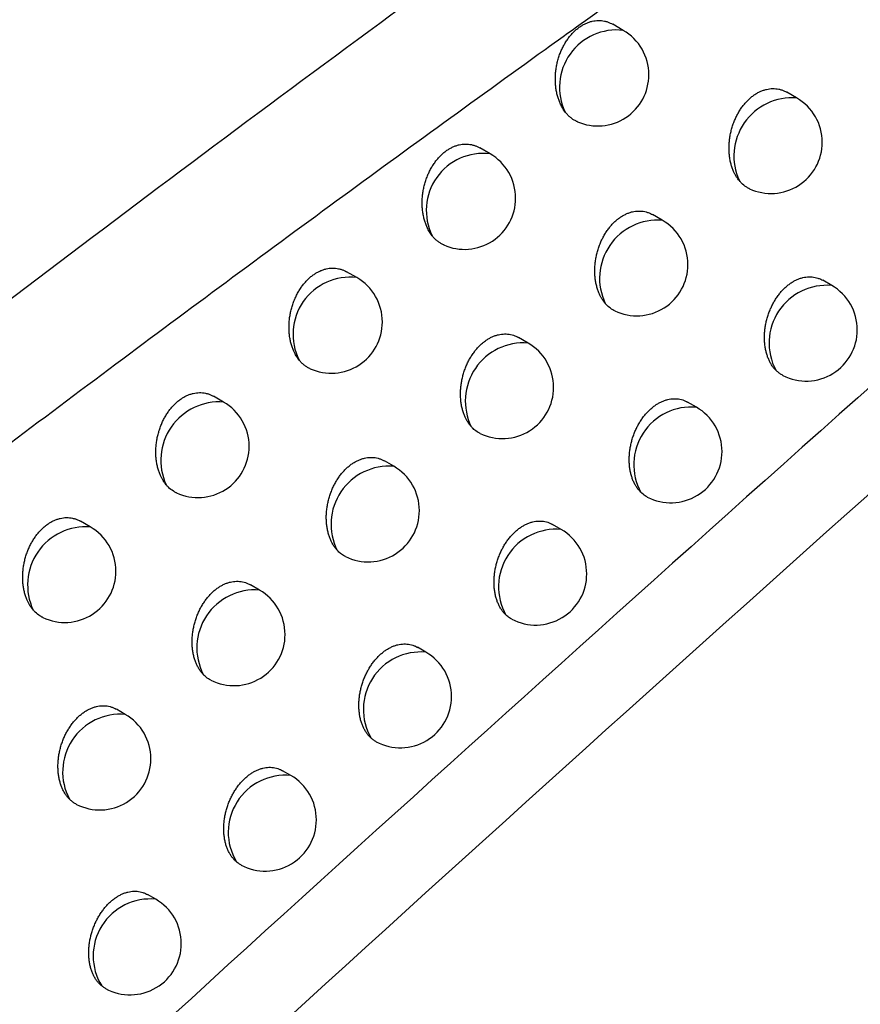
# Model space of a CAD drawing. Header units: millimetres. Extents: x -0.41 to 0.79, y -0.23 to 0.59.
# Tile 44 of 83: x 0.6453 to 0.65351, y -0.0684 to -0.05879. Entities that reach past the tile are written whole.
import ezdxf

# ---------------------------------------------------------------- set-up
doc = ezdxf.new("R2010")
doc.units = ezdxf.units.MM

msp = doc.modelspace()

# ---------------------------------------------------------------- linework, layer by layer
at = {"color": 7, "linetype": 'Continuous', "lineweight": 25}
for p, q in [((0.6511965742, -0.0588937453), (0.6510935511, -0.0588342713)), ((0.6528890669, -0.0595530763), (0.6527929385, -0.0594975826)), ((0.6498956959, -0.0600982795), (0.6497947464, -0.0600400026)), ((0.6515776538, -0.0607468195), (0.6514834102, -0.0606924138)), ((0.6485948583, -0.0613075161), (0.6484959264, -0.061250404)), ((0.6532314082, -0.0613837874), (0.6531439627, -0.0613333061)), ((0.6502664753, -0.0619454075), (0.6501740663, -0.0618920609)), ((0.6472941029, -0.0625214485), (0.6471971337, -0.0624654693)), ((0.651910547, -0.0625720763), (0.6518247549, -0.0625225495)), ((0.6489555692, -0.0631488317), (0.6488649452, -0.0630965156)), ((0.6459934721, -0.0637400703), (0.6458984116, -0.063685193)), ((0.6505901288, -0.0637653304), (0.6505059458, -0.0637167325)), ((0.6476449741, -0.0643570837), (0.6475560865, -0.06430577)), ((0.6492701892, -0.0649635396), (0.6491875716, -0.0649158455)), ((0.646334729, -0.0655701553), (0.6462475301, -0.0655198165)), ((0.6479507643, -0.0661666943), (0.6478696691, -0.066119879)), ((0.6466318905, -0.0673747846), (0.6465522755, -0.0673288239))]:
    msp.add_line(p, q, dxfattribs=at)
at = {"color": 9, "linetype": 'Continuous', "lineweight": 25}
for centre, radius, start, end in [((0.6511316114, -0.0594476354), 0.0005576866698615, 83.3106503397, 205.8481550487), ((0.6528467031, -0.060121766), 0.0005702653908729, 85.739696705, 204.9187501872), ((0.6498302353, -0.060651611), 0.0005571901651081, 83.2531165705, 206.345294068), ((0.6515345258, -0.0613144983), 0.0005693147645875, 85.655434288, 205.4893688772), ((0.6485288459, -0.0618602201), 0.0005566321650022, 83.1891224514, 206.8608842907), ((0.6531841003, -0.0619463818), 0.0005645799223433, 85.1933661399, 207.9177033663), ((0.6502225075, -0.0625119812), 0.000568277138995, 85.5625674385, 206.0832240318), ((0.6472524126, -0.0630907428), 0.0005708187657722, 85.8116175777, 204.7024406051), ((0.6518620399, -0.0631331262), 0.0005631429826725, 85.0586246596, 208.6255719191), ((0.6489106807, -0.0637141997), 0.0005671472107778, 85.460412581, 206.7016863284), ((0.6459510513, -0.0643083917), 0.0005699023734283, 85.7312300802, 205.2598404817), ((0.6505403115, -0.0643247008), 0.0005615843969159, 84.9106901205, 209.366717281), ((0.6475990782, -0.0649211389), 0.0005659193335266, 85.348219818, 207.3462595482), ((0.6492189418, -0.0655210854), 0.0005598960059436, 84.7483538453, 210.1435850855), ((0.6462877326, -0.0661327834), 0.0005645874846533, 85.2251640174, 208.0185979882), ((0.647897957, -0.0667222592), 0.0005580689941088, 84.5702615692, 210.9589111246), ((0.6465773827, -0.0679282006), 0.0005560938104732, 84.3748893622, 211.8157688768)]:
    msp.add_arc(centre, radius, start, end, dxfattribs=at)
at = {"color": 7, "linetype": 'Continuous', "lineweight": 25}
for centre, radius, start, end in [((0.6509465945, -0.0593267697), 0.0005, 0, 60.0026882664), ((0.6509465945, -0.0593267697), 0.0005, 246.6369759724, 0), ((0.6526390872, -0.0599861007), 0.0005000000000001, 360, 60.0026882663), ((0.6526390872, -0.0599861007), 0.0005000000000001, 245.0555937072, 360), ((0.6496457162, -0.0605313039), 0.0005, 0, 60.0026882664), ((0.6496457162, -0.0605313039), 0.0005, 246.1759100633, 0), ((0.6513276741, -0.0611798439), 0.0005, 0, 60.0026882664), ((0.6513276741, -0.0611798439), 0.0005, 244.6353347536, 0), ((0.6483448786, -0.0617405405), 0.0005000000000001, 0, 60.0026882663), ((0.6529814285, -0.0618168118), 0.0005, 360, 60.0026882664), ((0.6483448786, -0.0617405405), 0.0005000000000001, 245.726186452, 0), ((0.6529814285, -0.0618168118), 0.0005, 243.0753028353, 360), ((0.6500164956, -0.062378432), 0.0005000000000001, 0, 60.0026882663), ((0.6500164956, -0.062378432), 0.0005000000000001, 244.2260831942, 0), ((0.6470441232, -0.0629544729), 0.0005000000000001, 0, 60.0026882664), ((0.6516605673, -0.0630051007), 0.0005000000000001, 0, 60.0026882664), ((0.6470441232, -0.0629544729), 0.0005000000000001, 245.287870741, 0), ((0.6516605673, -0.0630051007), 0.0005000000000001, 242.7085190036, 0), ((0.6487055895, -0.0635818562), 0.0005, 0, 60.0026882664), ((0.6487055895, -0.0635818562), 0.0005, 243.8278466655, 0), ((0.6457434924, -0.0641730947), 0.0005, 0, 60.0026882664), ((0.6503401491, -0.0641983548), 0.0005, 0, 60.0026882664), ((0.6457434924, -0.0641730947), 0.0005, 244.8610039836, 0), ((0.6503401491, -0.0641983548), 0.0005, 242.3517200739, 0), ((0.6473949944, -0.0647901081), 0.0005, 0, 60.0026882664), ((0.6473949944, -0.0647901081), 0.0005, 243.4405895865, 0), ((0.6490202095, -0.0653965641), 0.0005000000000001, 0, 60.0026882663), ((0.6490202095, -0.0653965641), 0.0005000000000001, 242.0045879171, 0), ((0.6460847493, -0.0660031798), 0.0005000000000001, 0, 60.0026882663), ((0.6460847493, -0.0660031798), 0.0005000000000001, 243.0642257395, 0), ((0.6477007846, -0.0665997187), 0.0005000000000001, 0, 60.0026882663), ((0.6477007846, -0.0665997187), 0.0005000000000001, 241.8955867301, 0), ((0.6463819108, -0.0678078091), 0.0005, 0, 60.0026882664), ((0.6463819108, -0.0678078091), 0.0005, 241.4290964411, 0)]:
    msp.add_arc(centre, radius, start, end, dxfattribs=at)
for points, knots in [([(0.6308660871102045, -0.0929135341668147), (0.6353531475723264, -0.0887896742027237), (0.639867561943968, -0.0847546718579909), (0.6489382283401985, -0.0768749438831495), (0.6534953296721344, -0.0730287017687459), (0.6626535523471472, -0.0655243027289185), (0.6672565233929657, -0.0618646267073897), (0.6764874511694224, -0.0547461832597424), (0.681117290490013, -0.0512861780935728), (0.6904066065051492, -0.0445662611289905), (0.6950680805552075, -0.0413031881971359), (0.7043952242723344, -0.0349923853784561), (0.7090632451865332, -0.0319432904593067), (0.7230807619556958, -0.0231142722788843), (0.7324423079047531, -0.0176492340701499), (0.7418254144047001, -0.0126182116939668)], [0, 0, 0, 0, 0.125, 0.125, 0.2500000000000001, 0.2500000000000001, 0.3750000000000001, 0.3750000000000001, 0.5000000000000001, 0.5000000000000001, 0.6250000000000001, 0.6250000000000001, 0.7500000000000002, 0.7500000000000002, 1, 1, 1, 1]), ([(0.7421379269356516, -0.0180370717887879), (0.7343330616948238, -0.022246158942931), (0.7265243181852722, -0.0267632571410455), (0.7085664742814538, -0.0378559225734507), (0.6984268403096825, -0.0446400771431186), (0.6782700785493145, -0.0591704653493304), (0.6682529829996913, -0.0669166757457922), (0.6502903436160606, -0.0817641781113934), (0.6423109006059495, -0.0887108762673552), (0.6344165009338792, -0.0959373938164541)], [3.109241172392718, 3.109241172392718, 3.109241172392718, 3.109241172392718, 3.17595934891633, 3.17595934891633, 3.2629390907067, 3.2629390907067, 3.349918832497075, 3.349918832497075, 3.420469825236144, 3.420469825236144, 3.420469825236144, 3.420469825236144]), ([(0.6400296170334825, -0.0607662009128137), (0.6408729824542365, -0.0602066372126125), (0.6425531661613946, -0.0590918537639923), (0.6450644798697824, -0.0574369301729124), (0.6475567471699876, -0.0558026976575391), (0.6500300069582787, -0.054189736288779), (0.6524842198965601, -0.0525976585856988), (0.6549193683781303, -0.0510263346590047), (0.6573354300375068, -0.0494755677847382), (0.6597323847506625, -0.0479451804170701), (0.6621102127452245, -0.0464349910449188), (0.6644688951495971, -0.0449448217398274), (0.666808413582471, -0.0434744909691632), (0.6691287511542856, -0.0420238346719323), (0.6714298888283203, -0.0405926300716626), (0.6737118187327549, -0.0391808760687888), (0.6759744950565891, -0.0377877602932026), (0.6774767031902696, -0.036868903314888), (0.6782245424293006, -0.0364114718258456)], [0, 0, 0, 0, 0.0663551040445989, 0.132195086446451, 0.1975202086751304, 0.2623307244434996, 0.3266268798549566, 0.3904089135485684, 0.4536770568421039, 0.5164315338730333, 0.5786725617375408, 0.6404003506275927, 0.7016151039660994, 0.7623170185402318, 0.8225062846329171, 0.8821830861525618, 0.9413476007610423, 1, 1, 1, 1]), ([(0.6408982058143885, -0.0648598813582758), (0.6413500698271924, -0.0645041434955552), (0.6440825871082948, -0.0623529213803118), (0.6488383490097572, -0.0587664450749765), (0.6551977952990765, -0.0542179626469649), (0.6592883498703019, -0.0515120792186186), (0.6613344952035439, -0.0501585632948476)], [0, 0, 0, 0, 0.0673373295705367, 0.4072030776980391, 0.7034757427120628, 0.9999999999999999, 0.9999999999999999, 0.9999999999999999, 0.9999999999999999]), ([(0.6518388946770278, -0.0580798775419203), (0.6516051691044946, -0.0582459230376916), (0.6511361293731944, -0.0585791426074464), (0.6499648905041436, -0.059418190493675), (0.648308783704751, -0.0606195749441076), (0.6461551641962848, -0.0622133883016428), (0.6439517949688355, -0.063873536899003), (0.6424702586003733, -0.0650176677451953), (0.6417201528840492, -0.0655969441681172)], [0, 0, 0, 0, 0.0688124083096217, 0.1380925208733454, 0.3452698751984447, 0.5579613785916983, 0.7761946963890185, 1, 1, 1, 1]), ([(0.6506297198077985, -0.0596907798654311), (0.6506254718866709, -0.0596849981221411), (0.6506169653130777, -0.0596734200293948), (0.6506051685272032, -0.0596547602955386), (0.6505940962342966, -0.0596351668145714), (0.650581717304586, -0.059610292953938), (0.6505687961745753, -0.059579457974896), (0.6505563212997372, -0.059541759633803), (0.6505463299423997, -0.0595018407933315), (0.6505390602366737, -0.0594602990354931), (0.6505345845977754, -0.0594176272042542), (0.6505329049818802, -0.0593739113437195), (0.6505341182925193, -0.0593290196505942), (0.6505382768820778, -0.059284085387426), (0.6505452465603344, -0.0592396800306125), (0.6505549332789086, -0.0591958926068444), (0.6505675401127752, -0.0591522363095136), (0.6505827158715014, -0.0591102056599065), (0.6506001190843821, -0.0590703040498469), (0.650619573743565, -0.0590325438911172), (0.6506415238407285, -0.0589962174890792), (0.6506652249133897, -0.0589626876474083), (0.6506902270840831, -0.0589322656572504), (0.6507163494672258, -0.0589048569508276), (0.6507442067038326, -0.0588798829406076), (0.6507729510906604, -0.0588581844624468), (0.6508021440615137, -0.0588398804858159), (0.6508316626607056, -0.0588248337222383), (0.6508620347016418, -0.0588128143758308), (0.6508926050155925, -0.0588041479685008), (0.6509229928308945, -0.0587988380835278), (0.6509531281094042, -0.0587967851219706), (0.6509832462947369, -0.0587980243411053), (0.6510129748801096, -0.0588025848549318), (0.651041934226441, -0.058810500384), (0.6510689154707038, -0.0588208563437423), (0.6510856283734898, -0.0588301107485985), (0.6510934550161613, -0.0588344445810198)], [0, 0, 0, 0, 0.0186553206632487, 0.0373577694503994, 0.056203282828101, 0.075096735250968, 0.1058705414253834, 0.1368523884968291, 0.1684882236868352, 0.2003495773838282, 0.2315542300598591, 0.2629775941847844, 0.2950981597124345, 0.3274632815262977, 0.3583056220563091, 0.3893719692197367, 0.4211597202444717, 0.4532034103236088, 0.4830062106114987, 0.5130289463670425, 0.5437600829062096, 0.5747421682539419, 0.6033405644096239, 0.6321469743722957, 0.6616164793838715, 0.691317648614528, 0.7191353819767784, 0.7471481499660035, 0.7757734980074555, 0.8046089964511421, 0.8323905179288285, 0.860359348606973, 0.8889094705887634, 0.9176562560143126, 0.9461180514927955, 0.974767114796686, 0.9999999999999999, 0.9999999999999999, 0.9999999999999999, 0.9999999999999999]), ([(0.6523295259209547, -0.0603620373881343), (0.6523242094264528, -0.06035532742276), (0.6523135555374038, -0.0603418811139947), (0.6522990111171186, -0.0603196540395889), (0.6522855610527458, -0.0602959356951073), (0.6522721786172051, -0.0602681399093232), (0.652259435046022, -0.0602359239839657), (0.6522479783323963, -0.0601987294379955), (0.6522390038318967, -0.0601593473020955), (0.6522327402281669, -0.0601184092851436), (0.6522292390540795, -0.060076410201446), (0.6522284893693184, -0.0600334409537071), (0.6522305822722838, -0.0599893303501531), (0.6522355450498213, -0.0599451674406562), (0.6522432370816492, -0.0599015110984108), (0.6522535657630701, -0.059858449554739), (0.652266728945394, -0.0598155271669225), (0.6522823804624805, -0.059774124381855), (0.6523001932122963, -0.0597347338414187), (0.6523200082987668, -0.0596973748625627), (0.6523422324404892, -0.059661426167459), (0.6523661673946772, -0.0596281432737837), (0.6523913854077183, -0.0595978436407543), (0.6524177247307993, -0.0595704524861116), (0.652445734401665, -0.0595454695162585), (0.6524746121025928, -0.0595236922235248), (0.6525039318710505, -0.0595052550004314), (0.6525335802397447, -0.0594900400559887), (0.6525640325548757, -0.0594778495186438), (0.6525946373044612, -0.0594690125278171), (0.6526250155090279, -0.0594635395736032), (0.6526550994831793, -0.0594613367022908), (0.6526851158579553, -0.0594624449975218), (0.6527146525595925, -0.0594668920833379), (0.6527433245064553, -0.059474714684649), (0.6527695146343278, -0.0594847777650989), (0.6527855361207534, -0.0594937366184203), (0.6527928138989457, -0.0594978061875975)], [0, 0, 0, 0, 0.0226469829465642, 0.0453829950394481, 0.06839185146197, 0.0914927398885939, 0.1215589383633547, 0.1518294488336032, 0.1827427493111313, 0.2138778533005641, 0.2442790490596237, 0.2748931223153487, 0.3061846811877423, 0.3377133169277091, 0.3678093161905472, 0.3981222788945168, 0.4291314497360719, 0.4603864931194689, 0.489636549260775, 0.5191001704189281, 0.5492491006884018, 0.5796397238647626, 0.6079121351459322, 0.6363884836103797, 0.6655136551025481, 0.6948650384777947, 0.72250333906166, 0.7503350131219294, 0.7787743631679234, 0.807422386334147, 0.8350396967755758, 0.8628440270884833, 0.8912302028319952, 0.9198138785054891, 0.948003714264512, 0.9763806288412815, 1, 1, 1, 1]), ([(0.6507481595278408, -0.0597855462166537), (0.6507473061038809, -0.0597852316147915), (0.6507370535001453, -0.0597814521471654), (0.650718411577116, -0.0597710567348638), (0.6506924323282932, -0.0597542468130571), (0.6506678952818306, -0.0597337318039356), (0.6506469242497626, -0.0597124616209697), (0.6506348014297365, -0.0596971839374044), (0.6506297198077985, -0.0596907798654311)], [0, 0, 0, 0, 0.0185543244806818, 0.2229022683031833, 0.4286802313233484, 0.6366734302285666, 0.8477014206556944, 1, 1, 1, 1]), ([(0.6493309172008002, -0.060898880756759), (0.6493263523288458, -0.0608928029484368), (0.6493172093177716, -0.0608806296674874), (0.6493045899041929, -0.0608608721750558), (0.6492927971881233, -0.0608400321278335), (0.6492800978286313, -0.0608142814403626), (0.6492672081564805, -0.0607830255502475), (0.6492550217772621, -0.0607454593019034), (0.6492453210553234, -0.0607056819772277), (0.6492383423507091, -0.0606643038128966), (0.649234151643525, -0.060621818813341), (0.6492327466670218, -0.0605783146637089), (0.6492342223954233, -0.0605336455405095), (0.6492386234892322, -0.0604889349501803), (0.6492458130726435, -0.0604447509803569), (0.6492556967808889, -0.0604011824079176), (0.6492684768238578, -0.0603577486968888), (0.6492838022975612, -0.0603159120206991), (0.6493013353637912, -0.0602761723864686), (0.6493209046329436, -0.0602385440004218), (0.6493429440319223, -0.0602023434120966), (0.6493667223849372, -0.0601689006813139), (0.6493917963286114, -0.0601385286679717), (0.6494179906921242, -0.0601111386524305), (0.6494459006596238, -0.0600861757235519), (0.6494746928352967, -0.0600644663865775), (0.6495039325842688, -0.0600461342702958), (0.6495334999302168, -0.0600310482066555), (0.6495639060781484, -0.0600189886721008), (0.6495944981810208, -0.0600102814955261), (0.6496248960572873, -0.0600049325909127), (0.6496550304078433, -0.0600028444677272), (0.6496851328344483, -0.0600040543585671), (0.6497148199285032, -0.0600085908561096), (0.6497437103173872, -0.0600164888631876), (0.6497704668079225, -0.0600267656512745), (0.6497869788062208, -0.0600359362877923), (0.6497946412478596, -0.0600401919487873)], [0, 0, 0, 0, 0.0198532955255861, 0.0397642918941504, 0.0598508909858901, 0.0799964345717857, 0.1105669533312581, 0.1413444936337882, 0.1727730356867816, 0.2044261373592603, 0.235394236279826, 0.2665793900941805, 0.2984561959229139, 0.3305754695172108, 0.3611924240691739, 0.3920313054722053, 0.4235841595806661, 0.4553899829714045, 0.4850220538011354, 0.5148721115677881, 0.5454234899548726, 0.5762229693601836, 0.6047193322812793, 0.6334224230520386, 0.6627840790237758, 0.6923756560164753, 0.7201384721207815, 0.7480957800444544, 0.7766640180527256, 0.805441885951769, 0.8331765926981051, 0.8610985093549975, 0.8896018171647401, 0.9183020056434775, 0.9466874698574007, 0.9752601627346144, 1, 1, 1, 1]), ([(0.6524282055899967, -0.0604390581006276), (0.6524256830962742, -0.0604380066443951), (0.652414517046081, -0.0604333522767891), (0.6523875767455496, -0.0604170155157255), (0.6523565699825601, -0.0603929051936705), (0.6523363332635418, -0.0603698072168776), (0.6523295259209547, -0.0603620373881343)], [0, 0, 0, 0, 0.0672164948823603, 0.2975399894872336, 0.763702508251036, 0.9999999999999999, 0.9999999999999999, 0.9999999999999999, 0.9999999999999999]), ([(0.6510206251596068, -0.0615594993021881), (0.6510149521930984, -0.0615525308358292), (0.6510035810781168, -0.0615385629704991), (0.6509881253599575, -0.0615152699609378), (0.6509738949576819, -0.0614902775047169), (0.6509601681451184, -0.0614615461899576), (0.6509474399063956, -0.0614288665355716), (0.6509362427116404, -0.0613917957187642), (0.6509275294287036, -0.0613525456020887), (0.650921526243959, -0.0613117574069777), (0.6509182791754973, -0.0612699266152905), (0.6509177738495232, -0.0612271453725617), (0.650920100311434, -0.0611832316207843), (0.6509252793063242, -0.0611392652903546), (0.650933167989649, -0.0610958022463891), (0.6509436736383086, -0.0610529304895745), (0.6509569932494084, -0.0610102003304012), (0.6509727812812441, -0.0609689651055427), (0.6509907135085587, -0.0609297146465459), (0.651010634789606, -0.0608924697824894), (0.6510329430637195, -0.060856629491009), (0.651056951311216, -0.0608234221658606), (0.651082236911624, -0.0607931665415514), (0.6511086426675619, -0.0607657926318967), (0.6511367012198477, -0.0607408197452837), (0.6511656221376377, -0.0607190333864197), (0.6511949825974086, -0.0607005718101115), (0.6512246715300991, -0.0606853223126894), (0.6512551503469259, -0.0606730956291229), (0.6512857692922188, -0.060664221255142), (0.6513161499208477, -0.0606587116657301), (0.6513462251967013, -0.0606564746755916), (0.6513762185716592, -0.0606575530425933), (0.651405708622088, -0.0606619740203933), (0.651434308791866, -0.0606697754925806), (0.6514602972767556, -0.0606797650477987), (0.6514761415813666, -0.0606886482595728), (0.6514832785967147, -0.0606926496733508)], [0, 0, 0, 0, 0.0238750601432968, 0.0478561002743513, 0.0721630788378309, 0.0965802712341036, 0.126442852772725, 0.1565086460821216, 0.1872139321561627, 0.2181399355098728, 0.248311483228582, 0.2786942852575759, 0.3097491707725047, 0.3410391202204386, 0.3709162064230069, 0.401008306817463, 0.4317897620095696, 0.4628143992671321, 0.4918912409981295, 0.5211798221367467, 0.5511472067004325, 0.5813537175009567, 0.609509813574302, 0.6378685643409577, 0.6668717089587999, 0.6960993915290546, 0.7236605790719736, 0.7514144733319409, 0.7797740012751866, 0.8083415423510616, 0.8358880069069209, 0.86362120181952, 0.8919356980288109, 0.9204476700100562, 0.9485405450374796, 0.9768202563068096, 0.9999999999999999, 0.9999999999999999, 0.9999999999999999, 0.9999999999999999]), ([(0.6494436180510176, -0.0609884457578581), (0.6494425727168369, -0.0609880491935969), (0.6494321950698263, -0.0609841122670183), (0.6494135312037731, -0.0609734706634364), (0.6493878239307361, -0.0609564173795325), (0.6493635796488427, -0.0609356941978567), (0.6493447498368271, -0.0609161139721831), (0.6493343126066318, -0.060903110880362), (0.6493309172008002, -0.060898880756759)], [0, 0, 0, 0, 0.0239984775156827, 0.2382469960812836, 0.4539948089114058, 0.6720651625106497, 0.8933173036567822, 1, 1, 1, 1]), ([(0.6480322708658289, -0.0621117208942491), (0.6480273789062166, -0.0621053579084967), (0.6480175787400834, -0.0620926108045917), (0.6480041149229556, -0.062071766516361), (0.6479915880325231, -0.0620496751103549), (0.6479785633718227, -0.0620230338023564), (0.6479657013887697, -0.0619913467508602), (0.6479537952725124, -0.0619539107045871), (0.6479443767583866, -0.0619142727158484), (0.6479376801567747, -0.0618730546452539), (0.647933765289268, -0.0618307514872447), (0.6479326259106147, -0.0617874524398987), (0.6479343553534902, -0.0617429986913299), (0.6479389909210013, -0.0616985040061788), (0.6479463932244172, -0.0616545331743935), (0.6479564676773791, -0.0616111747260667), (0.6479694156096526, -0.0615679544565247), (0.6479848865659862, -0.0615263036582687), (0.6480025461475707, -0.0614867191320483), (0.6480222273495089, -0.0614492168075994), (0.6480443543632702, -0.0614131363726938), (0.6480682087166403, -0.0613797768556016), (0.6480933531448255, -0.0613494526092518), (0.6481196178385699, -0.0613220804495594), (0.6481475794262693, -0.0612971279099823), (0.6481764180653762, -0.0612754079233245), (0.6482057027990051, -0.0612570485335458), (0.6482353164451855, -0.0612419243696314), (0.648265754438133, -0.0612298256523), (0.6482963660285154, -0.0612210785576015), (0.6483267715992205, -0.0612156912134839), (0.6483569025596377, -0.0612135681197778), (0.6483869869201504, -0.0612147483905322), (0.6484166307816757, -0.0612192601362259), (0.648445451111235, -0.0612271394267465), (0.6484719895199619, -0.0612373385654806), (0.6484883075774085, -0.0612464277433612), (0.6484958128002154, -0.0612506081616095)], [0, 0, 0, 0, 0.0210567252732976, 0.0421833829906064, 0.0635234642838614, 0.0849353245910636, 0.1153025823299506, 0.1458758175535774, 0.1770969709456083, 0.2085416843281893, 0.2392756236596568, 0.2702249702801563, 0.3018604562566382, 0.3337363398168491, 0.3641304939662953, 0.3947445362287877, 0.426065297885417, 0.4576361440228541, 0.4870975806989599, 0.5167750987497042, 0.547147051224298, 0.5777643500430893, 0.606155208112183, 0.6347515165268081, 0.6640019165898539, 0.6934805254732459, 0.7211824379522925, 0.7490782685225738, 0.7775832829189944, 0.8062973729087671, 0.8339785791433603, 0.861846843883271, 0.8902964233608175, 0.9189430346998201, 0.9472463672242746, 0.9757368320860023, 1, 1, 1, 1]), ([(0.6526852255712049, -0.0622107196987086), (0.6526851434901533, -0.0622106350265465), (0.6526777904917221, -0.0622030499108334), (0.6526637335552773, -0.0621869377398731), (0.6526445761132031, -0.0621600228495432), (0.6526273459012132, -0.0621302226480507), (0.6526123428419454, -0.0620978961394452), (0.6525997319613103, -0.062063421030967), (0.6525895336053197, -0.0620268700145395), (0.6525818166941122, -0.0619881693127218), (0.6525767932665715, -0.0619479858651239), (0.6525744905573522, -0.0619068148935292), (0.6525748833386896, -0.0618647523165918), (0.6525780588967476, -0.0618215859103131), (0.6525840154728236, -0.0617783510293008), (0.6525926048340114, -0.0617355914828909), (0.6526037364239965, -0.0616933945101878), (0.6526176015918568, -0.0616513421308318), (0.6526338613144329, -0.0616106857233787), (0.6526522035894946, -0.0615719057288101), (0.6526724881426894, -0.0615350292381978), (0.6526950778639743, -0.0614995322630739), (0.6527193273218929, -0.0614665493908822), (0.652744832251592, -0.0614364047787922), (0.6527714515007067, -0.0614090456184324), (0.6527996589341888, -0.0613840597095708), (0.6528287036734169, -0.0613621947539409), (0.6528581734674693, -0.0613436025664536), (0.6528879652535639, -0.0613281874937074), (0.652918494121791, -0.0613157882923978), (0.6529491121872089, -0.061306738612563), (0.6529794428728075, -0.0613010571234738), (0.6530094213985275, -0.0612986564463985), (0.6530392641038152, -0.0612995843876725), (0.6530685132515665, -0.061303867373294), (0.6530967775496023, -0.0613115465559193), (0.6531219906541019, -0.0613212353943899), (0.6531371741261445, -0.0613298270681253), (0.6531438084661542, -0.0613335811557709)], [0, 0, 0, 0, 0.0003217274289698, 0.0288210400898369, 0.0575123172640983, 0.0868037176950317, 0.1163004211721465, 0.1453588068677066, 0.1746157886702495, 0.2044980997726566, 0.2345963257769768, 0.2638883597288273, 0.2933852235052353, 0.3235326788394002, 0.3539071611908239, 0.3829631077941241, 0.4122267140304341, 0.44215393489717, 0.4723142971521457, 0.5007423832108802, 0.529375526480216, 0.5586638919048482, 0.5881821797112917, 0.6158877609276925, 0.6437913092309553, 0.6723232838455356, 0.7010738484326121, 0.7283120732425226, 0.7557404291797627, 0.7837666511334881, 0.8119984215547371, 0.8392313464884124, 0.8666496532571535, 0.8946464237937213, 0.9228403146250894, 0.9505166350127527, 0.9783784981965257, 1, 1, 1, 1]), ([(0.6511135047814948, -0.0616312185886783), (0.6511105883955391, -0.061629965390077), (0.6510997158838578, -0.0616252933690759), (0.6510743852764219, -0.0616096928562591), (0.651045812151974, -0.0615874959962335), (0.6510269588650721, -0.0615665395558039), (0.6510206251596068, -0.0615594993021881)], [0, 0, 0, 0, 0.0831330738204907, 0.3099265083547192, 0.7681718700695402, 1, 1, 1, 1]), ([(0.6497121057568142, -0.0627618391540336), (0.6497060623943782, -0.0627546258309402), (0.6496939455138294, -0.0627401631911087), (0.649677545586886, -0.0627158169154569), (0.6496625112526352, -0.0626895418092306), (0.649648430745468, -0.0626598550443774), (0.6496357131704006, -0.0626266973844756), (0.6496247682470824, -0.0625897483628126), (0.6496163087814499, -0.0625506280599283), (0.6496105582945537, -0.0625099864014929), (0.6496075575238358, -0.0624683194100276), (0.6496072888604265, -0.0624257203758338), (0.6496098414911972, -0.0623819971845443), (0.6496152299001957, -0.0623382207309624), (0.6496233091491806, -0.0622949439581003), (0.6496339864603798, -0.0622522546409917), (0.6496474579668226, -0.0622097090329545), (0.6496633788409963, -0.0621686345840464), (0.6496814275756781, -0.0621295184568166), (0.6497014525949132, -0.0620923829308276), (0.6497238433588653, -0.062056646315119), (0.6497479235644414, -0.0620235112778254), (0.6497732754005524, -0.0619932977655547), (0.6497997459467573, -0.0619659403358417), (0.6498278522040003, -0.0619409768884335), (0.6498568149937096, -0.0619191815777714), (0.6498862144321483, -0.0619006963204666), (0.6499159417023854, -0.0618854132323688), (0.6499464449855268, -0.0618731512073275), (0.649977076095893, -0.0618642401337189), (0.6500074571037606, -0.0618586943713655), (0.6500375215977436, -0.0618564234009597), (0.6500674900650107, -0.0618574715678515), (0.6500969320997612, -0.0618618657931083), (0.6501254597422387, -0.0618696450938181), (0.6501512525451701, -0.0618795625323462), (0.650166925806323, -0.0618883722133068), (0.6501739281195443, -0.061892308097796)], [0, 0, 0, 0, 0.0251119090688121, 0.0503491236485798, 0.0759732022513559, 0.1017284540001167, 0.1313867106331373, 0.1612470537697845, 0.1917434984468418, 0.2224595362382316, 0.2524025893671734, 0.2825552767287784, 0.313374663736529, 0.3444271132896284, 0.3740864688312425, 0.4039589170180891, 0.4345139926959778, 0.4653096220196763, 0.4942123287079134, 0.5233249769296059, 0.5531100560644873, 0.5831317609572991, 0.611167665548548, 0.6394049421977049, 0.6682822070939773, 0.6973823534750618, 0.7248604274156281, 0.7525305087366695, 0.7808040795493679, 0.8092849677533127, 0.8367539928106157, 0.8644094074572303, 0.8926454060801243, 0.9210787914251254, 0.9490689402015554, 0.9772456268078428, 1, 1, 1, 1]), ([(0.6481392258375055, -0.062196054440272), (0.6481379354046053, -0.0621955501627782), (0.6481268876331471, -0.0621912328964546), (0.6481072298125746, -0.0621797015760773), (0.648080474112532, -0.0621610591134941), (0.6480551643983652, -0.0621385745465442), (0.6480399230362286, -0.0621206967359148), (0.6480322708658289, -0.0621117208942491)], [0, 0, 0, 0, 0.0313877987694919, 0.2687200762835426, 0.5078975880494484, 0.752932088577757, 1, 1, 1, 1]), ([(0.6527551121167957, -0.0622622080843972), (0.6527491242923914, -0.0622591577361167), (0.6527334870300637, -0.0622511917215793), (0.65270987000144, -0.0622342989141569), (0.652693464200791, -0.0622186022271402), (0.6526852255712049, -0.0622107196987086)], [0, 0, 0, 0, 0.2360093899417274, 0.6163408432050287, 0.9999999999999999, 0.9999999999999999, 0.9999999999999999, 0.9999999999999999]), ([(0.6467338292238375, -0.0633292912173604), (0.6467285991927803, -0.0633226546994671), (0.6467181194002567, -0.0633093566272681), (0.646703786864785, -0.0632874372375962), (0.6466905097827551, -0.0632640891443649), (0.6466771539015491, -0.0632365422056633), (0.6466643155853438, -0.063204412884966), (0.6466526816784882, -0.063167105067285), (0.6466435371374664, -0.063127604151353), (0.6466371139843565, -0.0630865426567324), (0.6466334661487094, -0.0630444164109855), (0.6466325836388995, -0.0630013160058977), (0.6466345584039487, -0.0629570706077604), (0.6466394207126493, -0.0629127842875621), (0.6466470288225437, -0.0628690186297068), (0.6466572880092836, -0.0628258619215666), (0.6466703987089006, -0.0627828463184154), (0.6466860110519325, -0.0627413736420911), (0.6467037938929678, -0.0627019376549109), (0.6467235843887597, -0.0626645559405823), (0.6467457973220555, -0.0626285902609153), (0.6467697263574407, -0.0625953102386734), (0.6467949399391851, -0.0625650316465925), (0.6468212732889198, -0.0625376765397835), (0.6468492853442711, -0.0625127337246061), (0.6468781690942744, -0.0624910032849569), (0.6469074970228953, -0.0624726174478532), (0.6469371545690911, -0.0624574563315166), (0.6469676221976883, -0.0624453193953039), (0.6469982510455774, -0.0624365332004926), (0.6470286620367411, -0.0624311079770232), (0.6470587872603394, -0.0624289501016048), (0.6470888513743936, -0.0624301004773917), (0.6471184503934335, -0.0624345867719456), (0.6471471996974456, -0.0624424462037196), (0.6471735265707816, -0.062452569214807), (0.6471896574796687, -0.0624615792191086), (0.6471970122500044, -0.0624656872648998)], [0, 0, 0, 0, 0.0222660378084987, 0.0446160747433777, 0.0672232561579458, 0.0899171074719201, 0.1200810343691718, 0.1504498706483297, 0.1814634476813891, 0.2126995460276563, 0.2432014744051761, 0.2739171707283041, 0.3053135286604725, 0.3369482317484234, 0.3671218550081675, 0.3975133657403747, 0.4286045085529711, 0.459942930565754, 0.4892335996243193, 0.5187384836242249, 0.5489310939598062, 0.5793663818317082, 0.6076481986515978, 0.6361341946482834, 0.6652698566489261, 0.6946320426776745, 0.7222671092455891, 0.7500954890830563, 0.7785312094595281, 0.8071754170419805, 0.834796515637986, 0.8626044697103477, 0.8909934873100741, 0.9195796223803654, 0.9477950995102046, 0.976197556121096, 1, 1, 1, 1]), ([(0.6513677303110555, -0.0634029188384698), (0.651366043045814, -0.0634012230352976), (0.6513570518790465, -0.0633921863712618), (0.6513416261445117, -0.0633743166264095), (0.6513226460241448, -0.0633474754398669), (0.6513056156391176, -0.0633177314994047), (0.6512908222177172, -0.0632854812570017), (0.6512784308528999, -0.0632510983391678), (0.6512684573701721, -0.0632146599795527), (0.6512609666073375, -0.0631760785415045), (0.6512561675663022, -0.0631360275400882), (0.6512540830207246, -0.0630950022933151), (0.6512546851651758, -0.063053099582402), (0.6512580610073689, -0.0630100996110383), (0.6512642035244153, -0.0629670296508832), (0.6512729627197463, -0.0629244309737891), (0.6512842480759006, -0.0628823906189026), (0.6512982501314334, -0.0628404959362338), (0.6513146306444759, -0.0627999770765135), (0.6513330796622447, -0.0627613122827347), (0.6513534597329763, -0.0627245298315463), (0.6513761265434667, -0.062689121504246), (0.6514004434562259, -0.0626562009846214), (0.6514260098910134, -0.0626260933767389), (0.6514526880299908, -0.0625987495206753), (0.6514809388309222, -0.0625737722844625), (0.6515100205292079, -0.0625519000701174), (0.6515395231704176, -0.0625332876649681), (0.651569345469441, -0.0625178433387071), (0.6515998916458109, -0.0625054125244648), (0.651630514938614, -0.0624963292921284), (0.6516608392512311, -0.0624906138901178), (0.6516908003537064, -0.062488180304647), (0.6517206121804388, -0.0624890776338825), (0.6517498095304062, -0.0624933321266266), (0.651777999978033, -0.0625009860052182), (0.6518030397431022, -0.0625106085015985), (0.6518180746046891, -0.0625191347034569), (0.6518245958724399, -0.06252283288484)], [0, 0, 0, 0, 0.0065431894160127, 0.0348676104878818, 0.0633831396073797, 0.0924964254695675, 0.1218143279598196, 0.1506626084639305, 0.1797082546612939, 0.2093754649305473, 0.2392573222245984, 0.2683208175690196, 0.2975875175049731, 0.3274994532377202, 0.3576364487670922, 0.3864735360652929, 0.4155164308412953, 0.4452165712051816, 0.4751474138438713, 0.5033921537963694, 0.5318402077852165, 0.5609374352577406, 0.5902622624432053, 0.6178281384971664, 0.6455906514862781, 0.6739771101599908, 0.702580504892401, 0.7297091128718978, 0.7570269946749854, 0.7849400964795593, 0.8130578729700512, 0.8401853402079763, 0.8674976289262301, 0.8953869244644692, 0.9234729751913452, 0.9510220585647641, 0.9787561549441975, 1, 1, 1, 1]), ([(0.6497991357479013, -0.0628282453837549), (0.6497957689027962, -0.0628267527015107), (0.6497851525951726, -0.062822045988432), (0.649761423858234, -0.0628071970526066), (0.6497353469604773, -0.0627869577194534), (0.6497179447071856, -0.0627681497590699), (0.6497121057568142, -0.0627618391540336)], [0, 0, 0, 0, 0.1031981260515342, 0.325403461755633, 0.7736536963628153, 1, 1, 1, 1]), ([(0.6484040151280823, -0.0639690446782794), (0.6483975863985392, -0.0639616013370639), (0.6483846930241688, -0.0639466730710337), (0.6483673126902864, -0.0639212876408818), (0.6483514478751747, -0.0638937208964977), (0.6483370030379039, -0.0638630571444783), (0.6483242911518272, -0.0638294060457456), (0.6483135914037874, -0.0637925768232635), (0.648305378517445, -0.0637535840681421), (0.6482998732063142, -0.0637130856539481), (0.6482971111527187, -0.0636715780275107), (0.6482970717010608, -0.0636291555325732), (0.6482998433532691, -0.0635856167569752), (0.6483054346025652, -0.0635420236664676), (0.6483136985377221, -0.0634989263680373), (0.6483245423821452, -0.0634564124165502), (0.6483381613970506, -0.0634140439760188), (0.6483542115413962, -0.063373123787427), (0.6483723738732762, -0.0633341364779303), (0.6483925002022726, -0.0632971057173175), (0.6484149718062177, -0.06326146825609), (0.6484391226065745, -0.0632284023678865), (0.6484645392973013, -0.0631982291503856), (0.6484910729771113, -0.0631708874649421), (0.6485192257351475, -0.0631459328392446), (0.6485482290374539, -0.0631241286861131), (0.6485776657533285, -0.0631056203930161), (0.6486074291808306, -0.0630903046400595), (0.6486379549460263, -0.0630780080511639), (0.6486685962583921, -0.0630690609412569), (0.6486989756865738, -0.0630634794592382), (0.6487290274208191, -0.0630611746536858), (0.648758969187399, -0.0630621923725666), (0.6487883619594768, -0.0630665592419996), (0.6488168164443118, -0.0630743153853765), (0.6488424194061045, -0.0630841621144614), (0.648857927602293, -0.0630929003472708), (0.6488648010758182, -0.0630967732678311)], [0, 0, 0, 0, 0.0263578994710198, 0.0528630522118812, 0.0798247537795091, 0.1069417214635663, 0.1363948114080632, 0.1660488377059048, 0.1963354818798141, 0.2268405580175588, 0.2565560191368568, 0.2864794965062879, 0.3170643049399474, 0.3478801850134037, 0.3773226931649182, 0.4069763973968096, 0.4373061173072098, 0.4678738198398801, 0.4966012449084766, 0.5255368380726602, 0.5551386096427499, 0.5849745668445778, 0.6128863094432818, 0.6409981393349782, 0.669745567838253, 0.6987142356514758, 0.7261031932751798, 0.7536834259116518, 0.7818649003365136, 0.8102529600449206, 0.8376379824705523, 0.8652090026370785, 0.8933597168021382, 0.921707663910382, 0.949589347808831, 0.9776572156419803, 1, 1, 1, 1]), ([(0.6468350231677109, -0.0634083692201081), (0.6468334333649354, -0.0634077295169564), (0.6468227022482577, -0.063403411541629), (0.6467952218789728, -0.0633870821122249), (0.6467623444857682, -0.0633619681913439), (0.6467410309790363, -0.0633375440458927), (0.6467338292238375, -0.0633292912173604)], [0, 0, 0, 0, 0.0411243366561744, 0.2775879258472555, 0.7558996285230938, 1, 1, 1, 1]), ([(0.6514313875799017, -0.0634491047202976), (0.6514246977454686, -0.0634456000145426), (0.6514017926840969, -0.0634336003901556), (0.6513818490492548, -0.0634156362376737), (0.6513677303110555, -0.0634029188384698)], [0, 0, 0, 0, 0.2920679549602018, 1, 1, 1, 1]), ([(0.645435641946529, -0.0645515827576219), (0.6454300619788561, -0.0645446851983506), (0.6454188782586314, -0.0645308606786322), (0.6454036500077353, -0.0645078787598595), (0.6453896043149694, -0.0644832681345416), (0.6453759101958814, -0.0644547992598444), (0.645363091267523, -0.0644222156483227), (0.6453517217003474, -0.064385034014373), (0.6453428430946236, -0.0643456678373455), (0.6453366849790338, -0.0643047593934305), (0.645333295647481, -0.0642628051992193), (0.6453326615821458, -0.0642198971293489), (0.6453348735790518, -0.0641758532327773), (0.6453399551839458, -0.0641317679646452), (0.6453477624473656, -0.0640881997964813), (0.6453582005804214, -0.0640452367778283), (0.6453714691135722, -0.0640024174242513), (0.6453872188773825, -0.0639611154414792), (0.6454051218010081, -0.063921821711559), (0.6454250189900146, -0.063884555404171), (0.6454473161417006, -0.0638486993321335), (0.6454713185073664, -0.0638154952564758), (0.6454965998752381, -0.0637852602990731), (0.645523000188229, -0.0637579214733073), (0.6455510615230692, -0.0637329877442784), (0.6455799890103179, -0.0637112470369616), (0.6456093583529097, -0.0636928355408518), (0.6456390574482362, -0.0636776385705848), (0.6456695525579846, -0.0636654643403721), (0.6457001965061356, -0.063656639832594), (0.645730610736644, -0.0636511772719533), (0.6457607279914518, -0.0636489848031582), (0.6457907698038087, -0.0636501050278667), (0.6458203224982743, -0.0636545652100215), (0.6458489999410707, -0.0636624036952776), (0.6458751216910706, -0.0636724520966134), (0.6458910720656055, -0.0636813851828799), (0.6458982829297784, -0.0636854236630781)], [0, 0, 0, 0, 0.0234816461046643, 0.0470633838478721, 0.0709525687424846, 0.0949456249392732, 0.1249060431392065, 0.1550702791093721, 0.1858759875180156, 0.2169031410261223, 0.2471749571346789, 0.2776589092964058, 0.308818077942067, 0.3402135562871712, 0.3701686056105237, 0.4003395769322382, 0.4312032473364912, 0.4623114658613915, 0.4914310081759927, 0.5207629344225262, 0.5507760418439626, 0.5810292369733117, 0.609198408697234, 0.6375704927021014, 0.6665878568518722, 0.6958300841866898, 0.7233924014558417, 0.7511473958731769, 0.7795077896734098, 0.8080760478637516, 0.83563050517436, 0.8633715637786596, 0.8916932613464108, 0.920212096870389, 0.9483340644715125, 0.9766428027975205, 1, 1, 1, 1]), ([(0.650050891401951, -0.064600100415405), (0.6500475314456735, -0.0645968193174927), (0.6500368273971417, -0.0645863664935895), (0.6500200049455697, -0.064566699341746), (0.650001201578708, -0.0645399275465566), (0.6499843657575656, -0.0645102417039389), (0.6499697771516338, -0.064478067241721), (0.6499575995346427, -0.0644437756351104), (0.6499478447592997, -0.0644074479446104), (0.6499405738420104, -0.0643689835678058), (0.6499359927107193, -0.0643290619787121), (0.6499341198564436, -0.0642881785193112), (0.6499349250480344, -0.0642464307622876), (0.6499384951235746, -0.0642035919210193), (0.6499448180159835, -0.0641606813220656), (0.6499537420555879, -0.0641182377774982), (0.6499651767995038, -0.0640763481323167), (0.6499793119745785, -0.0640346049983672), (0.6499958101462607, -0.0639942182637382), (0.6500143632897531, -0.0639556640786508), (0.6500348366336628, -0.0639189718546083), (0.6500575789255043, -0.0638836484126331), (0.6500819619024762, -0.0638507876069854), (0.6501075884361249, -0.06382071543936), (0.6501343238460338, -0.0637933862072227), (0.6501626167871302, -0.0637684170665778), (0.6501917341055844, -0.0637465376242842), (0.6502212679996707, -0.063727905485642), (0.6502511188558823, -0.0637124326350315), (0.6502816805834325, -0.0636999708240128), (0.6503123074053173, -0.0636908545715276), (0.6503426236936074, -0.0636851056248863), (0.6503725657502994, -0.0636826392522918), (0.6504023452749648, -0.0636835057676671), (0.6504314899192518, -0.063687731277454), (0.6504596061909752, -0.0636953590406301), (0.6504844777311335, -0.0637049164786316), (0.6504993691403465, -0.0637133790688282), (0.650505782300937, -0.0637170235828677)], [0, 0, 0, 0, 0.0128767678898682, 0.0410224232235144, 0.0693582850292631, 0.0982893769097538, 0.1274243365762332, 0.1560605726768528, 0.1848929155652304, 0.2143429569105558, 0.2440063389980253, 0.2728406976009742, 0.3018766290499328, 0.3315524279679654, 0.3614513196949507, 0.3900688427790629, 0.4188903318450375, 0.4483627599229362, 0.4780634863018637, 0.5061224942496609, 0.5343830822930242, 0.5632868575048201, 0.5924159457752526, 0.6198374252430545, 0.6474541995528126, 0.6756904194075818, 0.7041419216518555, 0.7311545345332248, 0.7583555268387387, 0.7861489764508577, 0.8141461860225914, 0.8411613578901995, 0.8683607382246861, 0.8961354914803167, 0.9241065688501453, 0.951522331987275, 0.9791225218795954, 0.9999999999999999, 0.9999999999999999, 0.9999999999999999, 0.9999999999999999]), ([(0.6484851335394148, -0.0640301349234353), (0.648481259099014, -0.0640283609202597), (0.6484708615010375, -0.0640236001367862), (0.6484487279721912, -0.0640095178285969), (0.6484252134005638, -0.0639912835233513), (0.6484093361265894, -0.0639746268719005), (0.6484040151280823, -0.0639690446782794)], [0, 0, 0, 0, 0.1284660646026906, 0.3447564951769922, 0.7804062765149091, 1, 1, 1, 1]), ([(0.6470964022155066, -0.065181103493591), (0.6470895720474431, -0.0651734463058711), (0.6470758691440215, -0.0651580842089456), (0.6470574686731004, -0.0651316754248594), (0.647040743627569, -0.0651028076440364), (0.6470259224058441, -0.0650711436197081), (0.6470132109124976, -0.0650369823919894), (0.6470027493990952, -0.0650002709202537), (0.6469947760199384, -0.0649614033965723), (0.6469895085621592, -0.0649210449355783), (0.6469869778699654, -0.064879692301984), (0.6469871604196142, -0.0648374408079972), (0.6469901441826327, -0.0647940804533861), (0.6469959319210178, -0.0647506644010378), (0.6470043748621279, -0.0647077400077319), (0.647015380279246, -0.0646653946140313), (0.6470291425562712, -0.0646231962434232), (0.6470453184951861, -0.0645824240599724), (0.6470635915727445, -0.0645435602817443), (0.6470838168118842, -0.064506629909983), (0.647106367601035, -0.0644710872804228), (0.6471305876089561, -0.0644380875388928), (0.6471560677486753, -0.0644079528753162), (0.6471826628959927, -0.0643806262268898), (0.6472108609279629, -0.0643556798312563), (0.6472399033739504, -0.0643338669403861), (0.6472693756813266, -0.0643153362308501), (0.6472991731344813, -0.0642999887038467), (0.6473297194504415, -0.0642876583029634), (0.6473603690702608, -0.0642786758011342), (0.6473907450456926, -0.0642730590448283), (0.6474207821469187, -0.0642707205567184), (0.647450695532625, -0.0642717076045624), (0.6474800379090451, -0.0642760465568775), (0.6475084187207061, -0.0642837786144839), (0.6475338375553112, -0.0642935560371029), (0.64754918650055, -0.0643022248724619), (0.6475559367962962, -0.0643060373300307)], [0, 0, 0, 0, 0.0276133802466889, 0.0553988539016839, 0.0837203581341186, 0.1122247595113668, 0.1414716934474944, 0.170918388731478, 0.2009941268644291, 0.2312870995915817, 0.2607756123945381, 0.2904705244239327, 0.3208214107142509, 0.3514013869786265, 0.3806276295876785, 0.4100631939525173, 0.4401682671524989, 0.470508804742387, 0.4990595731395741, 0.5278167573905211, 0.5572339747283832, 0.5868829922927, 0.6146665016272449, 0.642648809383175, 0.67126233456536, 0.7000954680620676, 0.7273892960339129, 0.7548736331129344, 0.7829568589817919, 0.8112459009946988, 0.83854037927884, 0.8660204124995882, 0.8940790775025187, 0.9223347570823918, 0.9501022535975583, 0.9780555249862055, 1, 1, 1, 1]), ([(0.6455310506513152, -0.0646253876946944), (0.6455291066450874, -0.0646245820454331), (0.6455186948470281, -0.0646202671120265), (0.6454927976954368, -0.0646046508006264), (0.6454623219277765, -0.0645813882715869), (0.6454423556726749, -0.06455908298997), (0.645435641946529, -0.0645515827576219)], [0, 0, 0, 0, 0.053673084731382, 0.2874647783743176, 0.7604074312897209, 1, 1, 1, 1]), ([(0.6501081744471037, -0.064641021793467), (0.6501007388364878, -0.0646369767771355), (0.6500803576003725, -0.0646258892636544), (0.6500623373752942, -0.0646101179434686), (0.650050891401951, -0.064600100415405)], [0, 0, 0, 0, 0.3648262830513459, 1, 1, 1, 1]), ([(0.6487347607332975, -0.0658022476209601), (0.648729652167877, -0.0657974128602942), (0.6487171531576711, -0.0657855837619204), (0.6486989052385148, -0.0657640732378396), (0.6486802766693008, -0.0657373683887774), (0.6486636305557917, -0.0657077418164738), (0.6486492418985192, -0.0656756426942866), (0.6486372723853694, -0.0656414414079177), (0.6486277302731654, -0.0656052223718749), (0.6486206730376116, -0.0655668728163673), (0.6486163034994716, -0.0655270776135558), (0.6486146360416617, -0.0654863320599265), (0.6486156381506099, -0.065444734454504), (0.6486193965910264, -0.0654020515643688), (0.6486258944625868, -0.0653592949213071), (0.6486349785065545, -0.0653170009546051), (0.6486465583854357, -0.0652752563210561), (0.6486608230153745, -0.0652336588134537), (0.6486774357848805, -0.0651933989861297), (0.6486960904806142, -0.0651549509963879), (0.6487166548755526, -0.0651183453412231), (0.6487394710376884, -0.0650831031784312), (0.6487639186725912, -0.0650502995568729), (0.6487896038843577, -0.0650202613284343), (0.6488163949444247, -0.0649929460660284), (0.6488447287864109, -0.0649679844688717), (0.6488738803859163, -0.06494609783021), (0.6489034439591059, -0.0649274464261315), (0.6489333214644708, -0.0649119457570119), (0.6489638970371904, -0.0648994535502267), (0.6489945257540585, -0.0648903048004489), (0.6490248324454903, -0.0648845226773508), (0.6490547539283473, -0.0648820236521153), (0.6490844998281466, -0.0648828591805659), (0.6491135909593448, -0.0648870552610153), (0.6491416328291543, -0.0648946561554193), (0.6491663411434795, -0.064904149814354), (0.6491810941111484, -0.0649125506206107), (0.6491874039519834, -0.0649161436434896)], [0, 0, 0, 0, 0.0193290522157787, 0.0472919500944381, 0.0754441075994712, 0.1041888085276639, 0.1331365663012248, 0.1615586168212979, 0.1901754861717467, 0.2194060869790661, 0.2488486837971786, 0.2774530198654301, 0.3062572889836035, 0.3356960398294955, 0.3653559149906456, 0.3937528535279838, 0.422351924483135, 0.4515956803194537, 0.4810653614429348, 0.5089359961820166, 0.5370064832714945, 0.5657142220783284, 0.5946450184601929, 0.621917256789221, 0.6493834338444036, 0.6774645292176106, 0.7057592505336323, 0.7326494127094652, 0.759727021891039, 0.7873942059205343, 0.8152641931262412, 0.842160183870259, 0.8692397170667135, 0.8968928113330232, 0.9247417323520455, 0.9520180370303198, 0.9794781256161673, 1, 1, 1, 1]), ([(0.6471715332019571, -0.065236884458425), (0.6471671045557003, -0.0652347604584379), (0.6471467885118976, -0.0652250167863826), (0.6471215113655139, -0.0652061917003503), (0.6471024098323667, -0.0651871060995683), (0.6470964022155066, -0.065181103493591)], [0, 0, 0, 0, 0.1604271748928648, 0.7359462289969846, 1, 1, 1, 1]), ([(0.6457893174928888, -0.0663980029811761), (0.645788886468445, -0.0663975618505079), (0.6457811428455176, -0.0663896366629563), (0.6457667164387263, -0.0663731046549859), (0.6457474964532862, -0.0663461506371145), (0.6457302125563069, -0.0663163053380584), (0.6457151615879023, -0.0662839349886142), (0.6457025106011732, -0.0662494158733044), (0.6456922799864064, -0.0662128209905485), (0.6456845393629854, -0.0661740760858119), (0.645679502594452, -0.0661338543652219), (0.6456771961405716, -0.0660926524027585), (0.6456775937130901, -0.0660505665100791), (0.6456807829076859, -0.0660073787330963), (0.6456867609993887, -0.0659641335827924), (0.6456953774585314, -0.0659213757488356), (0.6457065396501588, -0.0658791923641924), (0.6457204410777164, -0.065837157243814), (0.6457367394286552, -0.065796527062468), (0.645755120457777, -0.0657577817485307), (0.6457754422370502, -0.0657209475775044), (0.6457980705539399, -0.0656854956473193), (0.6458223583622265, -0.0656525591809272), (0.6458479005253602, -0.0656224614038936), (0.645874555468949, -0.0655951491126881), (0.6459027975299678, -0.0655702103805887), (0.6459318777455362, -0.0655483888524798), (0.6459613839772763, -0.0655298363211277), (0.6459912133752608, -0.065514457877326), (0.6460217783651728, -0.0655020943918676), (0.6460524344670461, -0.065493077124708), (0.646082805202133, -0.0654874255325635), (0.6461128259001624, -0.0654850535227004), (0.6461427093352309, -0.0654860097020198), (0.646172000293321, -0.065490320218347), (0.6462003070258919, -0.065498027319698), (0.6462255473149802, -0.0655077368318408), (0.6462407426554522, -0.065516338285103), (0.6462473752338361, -0.0655200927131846)], [0, 0, 0, 0, 0.0016787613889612, 0.0301599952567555, 0.0588330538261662, 0.0881058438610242, 0.1175838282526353, 0.1466234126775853, 0.1758615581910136, 0.2057250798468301, 0.2358046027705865, 0.2650665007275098, 0.294533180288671, 0.3246504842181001, 0.354994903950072, 0.3840051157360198, 0.4132227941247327, 0.4431035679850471, 0.4732173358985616, 0.5015897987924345, 0.5301669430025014, 0.5593980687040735, 0.5888586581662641, 0.616509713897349, 0.6443582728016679, 0.6728336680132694, 0.7015270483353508, 0.7287196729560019, 0.7561020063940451, 0.784080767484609, 0.8122645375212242, 0.8394619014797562, 0.8668443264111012, 0.8948041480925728, 0.9229607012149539, 0.9506082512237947, 0.9784411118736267, 1, 1, 1, 1]), ([(0.6487855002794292, -0.0658379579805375), (0.6487772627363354, -0.0658332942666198), (0.6487594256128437, -0.0658231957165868), (0.648743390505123, -0.0658095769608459), (0.6487347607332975, -0.0658022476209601)], [0, 0, 0, 0, 0.4618201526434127, 1, 1, 1, 1]), ([(0.6474193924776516, -0.0670093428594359), (0.6474124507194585, -0.0670029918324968), (0.6473980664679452, -0.0669898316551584), (0.6473783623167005, -0.0669664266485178), (0.6473599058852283, -0.0669397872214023), (0.6473434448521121, -0.0669102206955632), (0.6473292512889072, -0.0668781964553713), (0.6473174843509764, -0.0668440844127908), (0.6473081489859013, -0.0668079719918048), (0.6473012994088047, -0.0667697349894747), (0.6472971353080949, -0.0667300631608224), (0.6472956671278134, -0.0666894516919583), (0.6472968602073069, -0.0666479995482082), (0.6473008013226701, -0.0666054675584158), (0.6473074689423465, -0.0665628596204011), (0.6473167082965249, -0.0665207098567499), (0.6473284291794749, -0.0664791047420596), (0.6473428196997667, -0.0664376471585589), (0.6473595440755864, -0.0663975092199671), (0.6473782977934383, -0.0663591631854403), (0.6473989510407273, -0.0663226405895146), (0.6474218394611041, -0.0662874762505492), (0.6474463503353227, -0.0662547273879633), (0.6474720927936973, -0.066224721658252), (0.6474989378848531, -0.0661974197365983), (0.6475273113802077, -0.0661724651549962), (0.6475564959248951, -0.0661505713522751), (0.6475860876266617, -0.0661319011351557), (0.6476159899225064, -0.0661163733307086), (0.6476465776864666, -0.0661038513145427), (0.6476772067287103, -0.0660946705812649), (0.6477075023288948, -0.0660888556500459), (0.6477374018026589, -0.0660863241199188), (0.6477671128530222, -0.0660871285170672), (0.6477961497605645, -0.0660912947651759), (0.6478241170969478, -0.0660988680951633), (0.6478486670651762, -0.0661082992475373), (0.6478632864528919, -0.0661166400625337), (0.6478694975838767, -0.0661201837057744)], [0, 0, 0, 0, 0.0259072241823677, 0.0536832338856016, 0.0816475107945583, 0.1102014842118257, 0.1389576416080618, 0.1671631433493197, 0.1955621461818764, 0.2245708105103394, 0.253790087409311, 0.2821632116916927, 0.3107346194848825, 0.3399351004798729, 0.3693547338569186, 0.3975297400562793, 0.4259050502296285, 0.4549188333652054, 0.484156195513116, 0.5118355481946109, 0.5397130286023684, 0.5682218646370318, 0.5969515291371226, 0.624069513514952, 0.65138006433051, 0.6793009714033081, 0.7074338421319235, 0.7341950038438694, 0.761142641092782, 0.7886768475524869, 0.8164128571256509, 0.8431827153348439, 0.8701353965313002, 0.8976596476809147, 0.9253791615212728, 0.9525097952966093, 0.9798235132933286, 1, 1, 1, 1]), ([(0.6458583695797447, -0.0664484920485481), (0.6458533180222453, -0.0664459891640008), (0.6458382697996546, -0.0664385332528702), (0.6458148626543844, -0.0664220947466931), (0.6457978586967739, -0.0664060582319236), (0.6457893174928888, -0.0663980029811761)], [0, 0, 0, 0, 0.2009565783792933, 0.5986350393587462, 1, 1, 1, 1]), ([(0.6474655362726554, -0.0670401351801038), (0.6474642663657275, -0.0670397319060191), (0.6474536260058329, -0.0670363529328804), (0.6474387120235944, -0.0670246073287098), (0.6474251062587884, -0.0670138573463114), (0.6474193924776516, -0.0670093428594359)], [0, 0, 0, 0, 0.0728803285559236, 0.6106533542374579, 1, 1, 1, 1]), ([(0.6461048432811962, -0.0682213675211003), (0.6460959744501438, -0.0682135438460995), (0.6460796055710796, -0.0681991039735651), (0.646058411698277, -0.0681737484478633), (0.6460401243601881, -0.0681471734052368), (0.6460238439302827, -0.0681176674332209), (0.6460098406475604, -0.0680857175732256), (0.645998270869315, -0.0680516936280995), (0.64598913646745, -0.0680156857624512), (0.6459824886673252, -0.0679775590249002), (0.6459785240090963, -0.0679380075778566), (0.6459772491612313, -0.0678975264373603), (0.6459786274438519, -0.0678562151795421), (0.6459827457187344, -0.067813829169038), (0.6459895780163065, -0.0677713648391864), (0.6459989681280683, -0.067729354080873), (0.6460108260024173, -0.0676878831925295), (0.6460253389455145, -0.0676465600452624), (0.646042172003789, -0.0676065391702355), (0.6460610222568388, -0.0675682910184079), (0.6460817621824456, -0.0675318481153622), (0.6461047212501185, -0.067496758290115), (0.6461292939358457, -0.0674640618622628), (0.6461550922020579, -0.0674340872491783), (0.6461819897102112, -0.0674067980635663), (0.6462104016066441, -0.0673818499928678), (0.6462396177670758, -0.0673599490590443), (0.6462692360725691, -0.0673412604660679), (0.6462991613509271, -0.0673257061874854), (0.6463297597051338, -0.0673131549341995), (0.6463603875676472, -0.0673039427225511), (0.6463906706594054, -0.0672980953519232), (0.6464205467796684, -0.0672955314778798), (0.646450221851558, -0.0672963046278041), (0.6464792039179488, -0.0673004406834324), (0.6465070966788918, -0.0673079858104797), (0.6465314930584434, -0.0673173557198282), (0.646545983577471, -0.067325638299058), (0.6465521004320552, -0.0673291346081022)], [0, 0, 0, 0, 0.0326191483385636, 0.060203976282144, 0.0879760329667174, 0.1163347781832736, 0.1448947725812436, 0.1728811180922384, 0.2010596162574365, 0.229843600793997, 0.2588367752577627, 0.2869771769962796, 0.3153142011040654, 0.3442748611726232, 0.3734526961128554, 0.4014040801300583, 0.4295539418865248, 0.4583360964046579, 0.4873395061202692, 0.5148243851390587, 0.5425056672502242, 0.5708124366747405, 0.5993378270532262, 0.6262963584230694, 0.6534460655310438, 0.6812015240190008, 0.7091672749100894, 0.735792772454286, 0.7626037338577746, 0.7899981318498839, 0.8175932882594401, 0.8442299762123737, 0.8710487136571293, 0.8984368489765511, 0.9260196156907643, 0.9529982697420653, 0.980159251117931, 1, 1, 1, 1]), ([(0.6461430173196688, -0.0682464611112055), (0.6461390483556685, -0.0682444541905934), (0.6461255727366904, -0.0682376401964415), (0.6461134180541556, -0.0682280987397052), (0.6461048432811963, -0.0682213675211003)], [0, 0, 0, 0, 0.2945292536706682, 1, 1, 1, 1])]:
    msp.add_open_spline(points, degree=3, knots=knots, dxfattribs=at)
for points in [[(0.6408699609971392, -0.0750385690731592), (0.6491864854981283, -0.0672734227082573), (0.6575490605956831, -0.0598075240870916), (0.6659428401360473, -0.0526340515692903)], [(0.6636317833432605, -0.0536008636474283), (0.6558916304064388, -0.0602535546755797), (0.6481729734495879, -0.0671604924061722), (0.6404873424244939, -0.0743281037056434)]]:
    msp.add_open_spline(points, degree=3, dxfattribs=at)

doc.saveas('drawing.dxf')
